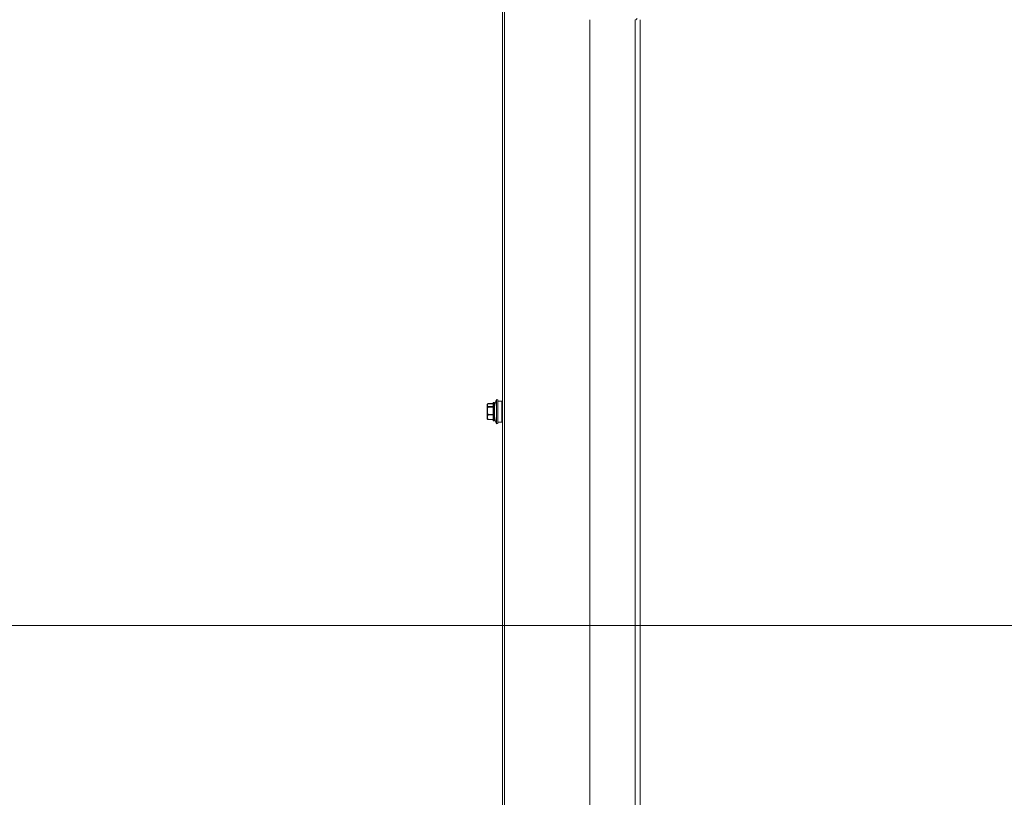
# Model space of a CAD drawing. Header units: millimetres. Extents: x -3034 to 546681, y -100001 to 133386.
# Tile 103 of 124: x 82629 to 83192, y -11540 to -11095. Entities that reach past the tile are written whole.
import ezdxf

# ---------------------------------------------------------------- set-up
doc = ezdxf.new("R2010")
doc.units = ezdxf.units.MM
doc.linetypes.add('ACAD_ISO03W100', pattern=[150, 60, -90])
for name, color, linetype in [('___INST__AR_podstawy', 3, 'Continuous'), ('ELEK CIENKIE', 80, 'Continuous'), ('ELEK ODGROMÓWKA', 214, 'Continuous')]:
    doc.layers.add(name, color=color, linetype=linetype)
doc.layers.add('HVAC_WENTYLACJA_ETYKIETY', color=3, linetype='Continuous', lineweight=18)

# ---------------------------------------------------------------- blocks, each defined once
blk = doc.blocks.new('iglice')
at = {"layer": 'ELEK CIENKIE', "color": 232, "linetype": 'ACAD_ISO03W100', "ltscale": 3}
blk.add_circle((-27813.9, 9135.33), 7540, dxfattribs=at)
blk = doc.blocks.new('wentDACH')
at = {"color": 8, "linetype": 'Continuous', "lineweight": 9}
for p, q in [((-103129.32, 31417.17), (-103129.32, 32463.47)), ((-103128.12, 31417.17), (-103128.12, 32463.47)), ((-103052.39, 32306.8), (-103053.14, 32306.04)), ((-103132.8, 32074.97), (-103132.8, 32088.97)), ((-103132.8, 32088.97), (-103132.05, 32088.7)), ((-103132.05, 32075.24), (-103132.05, 32088.7)), ((-103132.05, 32087.97), (-103129.62, 32087.97)), ((-103129.62, 32075.97), (-103129.62, 32087.97)), ((-103138.12, 32078.05), (-103138.12, 32085.89)), ((-103138.08, 32086.04), (-103138.03, 32086.13)), ((-103138.08, 32086.03), (-103138.08, 32086.04)), ((-103138.08, 32086.03), (-103138.08, 32086.04)), ((-103138.08, 32086.03), (-103138.08, 32086.04)), ((-103138.08, 32084.99), (-103138.08, 32083.78)), ((-103138.03, 32086.13), (-103138.02, 32086.15)), ((-103138.03, 32086.13), (-103138.03, 32086.13)), ((-103138.02, 32086.15), (-103137.98, 32086.21)), ((-103137.98, 32086.21), (-103137.94, 32086.27)), ((-103137.94, 32086.27), (-103137.9, 32086.34)), ((-103137.9, 32086.34), (-103137.86, 32086.39)), ((-103137.86, 32086.39), (-103137.86, 32086.39)), ((-103137.82, 32085.16), (-103137.82, 32086.16)), ((-103137.82, 32083.75), (-103137.82, 32081.19)), ((-103137.62, 32086.48), (-103137.62, 32086.51)), ((-103134.72, 32086.51), (-103137.62, 32086.51)), ((-103134.72, 32086.48), (-103137.62, 32086.48)), ((-103137.62, 32084.59), (-103137.62, 32084.83)), ((-103134.72, 32084.83), (-103137.62, 32084.83)), ((-103134.72, 32084.59), (-103137.62, 32084.59)), ((-103134.72, 32086.92), (-103134.72, 32077.02)), ((-103134.42, 32087.22), (-103134.42, 32076.72)), ((-103134.42, 32087.22), (-103134.12, 32087.22)), ((-103134.12, 32076.72), (-103134.12, 32087.22)), ((-103133.82, 32077.02), (-103133.82, 32086.92)), ((-103138.08, 32081.12), (-103138.08, 32079.72)), ((-103138.08, 32077.9), (-103138.08, 32078.1)), ((-103138.08, 32077.9), (-103138.03, 32077.8)), ((-103138.02, 32077.79), (-103138.03, 32077.8)), ((-103137.98, 32077.73), (-103138.02, 32077.79)), ((-103137.99, 32077.82), (-103137.99, 32077.83)), ((-103137.99, 32077.82), (-103137.99, 32077.83)), ((-103137.94, 32077.66), (-103137.98, 32077.73)), ((-103137.9, 32077.6), (-103137.94, 32077.66)), ((-103137.86, 32077.55), (-103137.9, 32077.6)), ((-103137.86, 32077.55), (-103137.88, 32077.58)), ((-103137.86, 32077.55), (-103137.86, 32077.55)), ((-103137.82, 32079.56), (-103137.82, 32078)), ((-103137.62, 32080.07), (-103137.62, 32080.35)), ((-103134.72, 32080.35), (-103137.62, 32080.35)), ((-103134.72, 32080.07), (-103137.62, 32080.07)), ((-103137.62, 32077.43), (-103137.62, 32077.49)), ((-103134.72, 32077.49), (-103137.62, 32077.49)), ((-103134.72, 32077.43), (-103137.62, 32077.43)), ((-103134.42, 32076.72), (-103134.12, 32076.72)), ((-103132.8, 32074.97), (-103132.05, 32075.24)), ((-103132.05, 32075.97), (-103129.62, 32075.97))]:
    blk.add_line(p, q, dxfattribs=at)
at = {"color": 8, "lineweight": 9, "ltscale": 3}
for p, q in [((-103079.33, 32306.05), (-103079.33, 31525.9)), ((-103053.49, 32306.05), (-103053.49, 31525.9)), ((-103050.49, 32306.05), (-103050.49, 30523.89))]:
    blk.add_line(p, q, dxfattribs=at)
at = {"color": 8, "linetype": 'Continuous', "lineweight": 9}
for centre, radius, start, end in [((-103113.04, 32081.97), 20.96, 160.4901, 172.4609), ((-103137.82, 32085.89), 0.3, 150, 180), ((-103137.87, 32085.88), 0.252, 178.3015, 179.999), ((-103136.57, 32085.29), 1.69, 149.9561, 153.6627), ((-103137.62, 32086.21), 0.3, 90, 143.5762), ((-103137.67, 32086.24), 0.24, 139.0477, 141.4184), ((-103137.67, 32086.24), 0.238, 141.4187, 143.3214), ((-103137.65, 32086.21), 0.277, 83.0663, 94.1595), ((-103134.42, 32086.92), 0.3, 90, 180), ((-103134.12, 32086.92), 0.3, 0, 90), ((-103137.82, 32078.05), 0.3, 180, 210), ((-103137.62, 32077.73), 0.3, 216.4238, 270), ((-103134.42, 32077.02), 0.3, 180, 270), ((-103134.12, 32077.02), 0.3, 270, 0), ((-103113.04, 32081.97), 20.96, 187.5391, 199.5099)]:
    blk.add_arc(centre, radius, start, end, dxfattribs=at)
for points, knots in [([(-103138.12, 32085.89), (-103138.12, 32085.92), (-103138.1, 32086), (-103138.04, 32086.09), (-103137.94, 32086.14), (-103137.86, 32086.16), (-103137.82, 32086.16)], [0, 0, 0, 0, 0.240762, 0.487172, 0.741052, 1, 1, 1, 1]), ([(-103137.82, 32085.15), (-103137.86, 32085.15), (-103137.94, 32085.14), (-103138.04, 32085.08), (-103138.11, 32084.99), (-103138.12, 32084.91), (-103138.12, 32084.88)], [0, 0, 0, 0, 0.259367, 0.513304, 0.759466, 1, 1, 1, 1]), ([(-103138.12, 32084.88), (-103138.12, 32084.9), (-103138.12, 32084.94), (-103138.1, 32084.97), (-103138.08, 32084.99)], [0, 0, 0, 0, 0.487547, 1, 1, 1, 1]), ([(-103138.08, 32083.78), (-103138.1, 32083.77), (-103138.11, 32083.75), (-103138.12, 32083.73), (-103138.12, 32083.72)], [0, 0, 0, 0, 0.549607, 1, 1, 1, 1]), ([(-103138.12, 32083.72), (-103138.12, 32083.72), (-103138.12, 32083.73), (-103138.1, 32083.73), (-103138.07, 32083.74), (-103138.02, 32083.74), (-103137.93, 32083.75), (-103137.86, 32083.75), (-103137.82, 32083.75)], [0, 0, 0, 0, 0.030416, 0.090737, 0.183718, 0.306963, 0.625593, 1, 1, 1, 1]), ([(-103137.82, 32086.16), (-103137.85, 32086.16), (-103137.9, 32086.16), (-103138, 32086.13), (-103138.06, 32086.07), (-103138.08, 32086.03)], [0, 0, 0, 0, 0.261028, 0.513901, 1, 1, 1, 1]), ([(-103138.08, 32084.99), (-103138.06, 32085.04), (-103137.98, 32085.12), (-103137.88, 32085.15), (-103137.82, 32085.15)], [0, 0, 0, 0, 0.497181, 1, 1, 1, 1]), ([(-103137.88, 32084.64), (-103137.9, 32084.67), (-103137.98, 32084.78), (-103138.04, 32084.9), (-103138.08, 32084.99)], [0, 0, 0, 0, 0.258128, 1, 1, 1, 1]), ([(-103137.82, 32083.75), (-103137.85, 32083.75), (-103137.89, 32083.76), (-103137.94, 32083.77), (-103137.98, 32083.78), (-103138.03, 32083.78), (-103138.07, 32083.78), (-103138.08, 32083.78)], [0, 0, 0, 0, 0.303771, 0.44908, 0.585232, 0.822263, 1, 1, 1, 1]), ([(-103137.62, 32084.83), (-103137.67, 32084.82), (-103137.78, 32084.78), (-103137.86, 32084.69), (-103137.88, 32084.64)], [0, 0, 0, 0, 0.499375, 1, 1, 1, 1]), ([(-103137.62, 32084.59), (-103137.65, 32084.6), (-103137.7, 32084.61), (-103137.77, 32084.63), (-103137.83, 32084.64), (-103137.86, 32084.64), (-103137.88, 32084.64)], [0, 0, 0, 0, 0.311011, 0.595499, 0.831048, 1, 1, 1, 1]), ([(-103137.67, 32086.49), (-103137.71, 32086.48), (-103137.77, 32086.47), (-103137.83, 32086.43), (-103137.85, 32086.4)], [0, 0, 0, 0, 0.508798, 1, 1, 1, 1]), ([(-103137.82, 32086.16), (-103137.81, 32086.19), (-103137.75, 32086.3), (-103137.68, 32086.41), (-103137.62, 32086.48)], [0, 0, 0, 0, 0.241582, 1, 1, 1, 1]), ([(-103137.62, 32084.83), (-103137.64, 32084.85), (-103137.71, 32084.96), (-103137.78, 32085.07), (-103137.82, 32085.16)], [0, 0, 0, 0, 0.258735, 1, 1, 1, 1]), ([(-103137.82, 32081.19), (-103137.86, 32081.19), (-103137.93, 32081.18), (-103138.02, 32081.18), (-103138.07, 32081.17), (-103138.1, 32081.16), (-103138.12, 32081.16), (-103138.12, 32081.15), (-103138.12, 32081.15)], [0, 0, 0, 0, 0.374745, 0.693331, 0.816493, 0.909374, 0.969614, 1, 1, 1, 1]), ([(-103138.12, 32081.15), (-103138.12, 32081.14), (-103138.11, 32081.13), (-103138.09, 32081.12), (-103138.08, 32081.12)], [0, 0, 0, 0, 0.363754, 1, 1, 1, 1]), ([(-103138.08, 32079.72), (-103138.1, 32079.73), (-103138.12, 32079.76), (-103138.12, 32079.79), (-103138.12, 32079.8)], [0, 0, 0, 0, 0.531148, 1, 1, 1, 1]), ([(-103138.12, 32079.8), (-103138.12, 32079.77), (-103138.11, 32079.71), (-103138.04, 32079.63), (-103137.94, 32079.58), (-103137.86, 32079.56), (-103137.82, 32079.56)], [0, 0, 0, 0, 0.223573, 0.463515, 0.72475, 1, 1, 1, 1]), ([(-103138.12, 32078.24), (-103138.12, 32078.2), (-103138.11, 32078.15), (-103138.09, 32078.11), (-103138.08, 32078.1)], [0, 0, 0, 0, 0.747397, 1, 1, 1, 1]), ([(-103137.82, 32078), (-103137.86, 32078), (-103137.94, 32078.01), (-103138.04, 32078.06), (-103138.11, 32078.14), (-103138.12, 32078.21), (-103138.12, 32078.24)], [0, 0, 0, 0, 0.275505, 0.536765, 0.776581, 1, 1, 1, 1]), ([(-103138.08, 32081.12), (-103138.05, 32081.13), (-103137.96, 32081.16), (-103137.87, 32081.18), (-103137.82, 32081.19)], [0, 0, 0, 0, 0.423222, 1, 1, 1, 1]), ([(-103138.08, 32079.72), (-103138.07, 32079.77), (-103138.01, 32079.95), (-103137.94, 32080.12), (-103137.88, 32080.25)], [0, 0, 0, 0, 0.246802, 1, 1, 1, 1]), ([(-103137.82, 32079.56), (-103137.85, 32079.56), (-103137.9, 32079.58), (-103137.98, 32079.61), (-103138.04, 32079.66), (-103138.07, 32079.7), (-103138.08, 32079.72)], [0, 0, 0, 0, 0.257256, 0.515244, 0.76439, 1, 1, 1, 1]), ([(-103137.99, 32077.83), (-103138, 32077.85), (-103138.03, 32077.94), (-103138.06, 32078.03), (-103138.08, 32078.1)], [0, 0, 0, 0, 0.251445, 1, 1, 1, 1]), ([(-103138.08, 32078.1), (-103138.06, 32078.06), (-103137.97, 32078), (-103137.87, 32077.99), (-103137.82, 32078)], [0, 0, 0, 0, 0.46907, 1, 1, 1, 1]), ([(-103138.03, 32077.8), (-103138.02, 32077.79), (-103137.97, 32077.71), (-103137.92, 32077.64), (-103137.88, 32077.58)], [0, 0, 0, 0, 0.244023, 1, 1, 1, 1]), ([(-103137.88, 32077.58), (-103137.89, 32077.6), (-103137.93, 32077.68), (-103137.96, 32077.76), (-103137.99, 32077.82)], [0, 0, 0, 0, 0.251423, 1, 1, 1, 1]), ([(-103137.62, 32080.35), (-103137.65, 32080.34), (-103137.7, 32080.33), (-103137.77, 32080.3), (-103137.83, 32080.28), (-103137.87, 32080.26), (-103137.88, 32080.25)], [0, 0, 0, 0, 0.300908, 0.581887, 0.820768, 1, 1, 1, 1]), ([(-103137.62, 32080.07), (-103137.67, 32080.08), (-103137.75, 32080.12), (-103137.84, 32080.19), (-103137.87, 32080.23), (-103137.88, 32080.25)], [0, 0, 0, 0, 0.51005, 0.761442, 1, 1, 1, 1]), ([(-103137.82, 32079.56), (-103137.81, 32079.61), (-103137.75, 32079.78), (-103137.68, 32079.95), (-103137.62, 32080.07)], [0, 0, 0, 0, 0.246931, 1, 1, 1, 1]), ([(-103137.62, 32077.49), (-103137.64, 32077.53), (-103137.72, 32077.7), (-103137.78, 32077.87), (-103137.82, 32078)], [0, 0, 0, 0, 0.253215, 1, 1, 1, 1]), ([(-103137.62, 32077.49), (-103137.64, 32077.49), (-103137.7, 32077.48), (-103137.77, 32077.5), (-103137.82, 32077.52)], [0, 0, 0, 0, 0.267465, 1, 1, 1, 1])]:
    blk.add_open_spline(points, degree=3, knots=knots, dxfattribs=at)
for points in [[(-103138.08, 32086.03), (-103138.11, 32085.99), (-103138.12, 32085.93), (-103138.12, 32085.88)], [(-103138.08, 32083.78), (-103138.03, 32084.07), (-103137.96, 32084.36), (-103137.88, 32084.64)], [(-103137.82, 32083.75), (-103137.77, 32084.03), (-103137.7, 32084.31), (-103137.62, 32084.59)], [(-103137.88, 32080.25), (-103137.96, 32080.54), (-103138.03, 32080.83), (-103138.08, 32081.12)], [(-103137.86, 32077.55), (-103137.87, 32077.56), (-103137.87, 32077.57), (-103137.88, 32077.58)], [(-103137.82, 32077.52), (-103137.83, 32077.53), (-103137.85, 32077.54), (-103137.86, 32077.55)], [(-103137.62, 32080.35), (-103137.7, 32080.63), (-103137.77, 32080.9), (-103137.82, 32081.19)]]:
    blk.add_open_spline(points, degree=3, dxfattribs=at)

msp = doc.modelspace()

# ---------------------------------------------------------------- linework, layer by layer
at = {"layer": 'HVAC_WENTYLACJA_ETYKIETY'}
msp.add_lwpolyline([(81430.264, -11441.297), (83560.493, -11441.297)], dxfattribs=at)

# ---------------------------------------------------------------- block references
at = {"layer": '___INST__AR_podstawy', "color": 210, "lineweight": 40}
msp.add_blockref('wentDACH', (186034.592, -43400.942), dxfattribs=at)
at = {"layer": 'ELEK ODGROMÓWKA'}
msp.add_blockref('iglice', (111335.99, -24243.943), dxfattribs=at)

doc.saveas('drawing.dxf')
